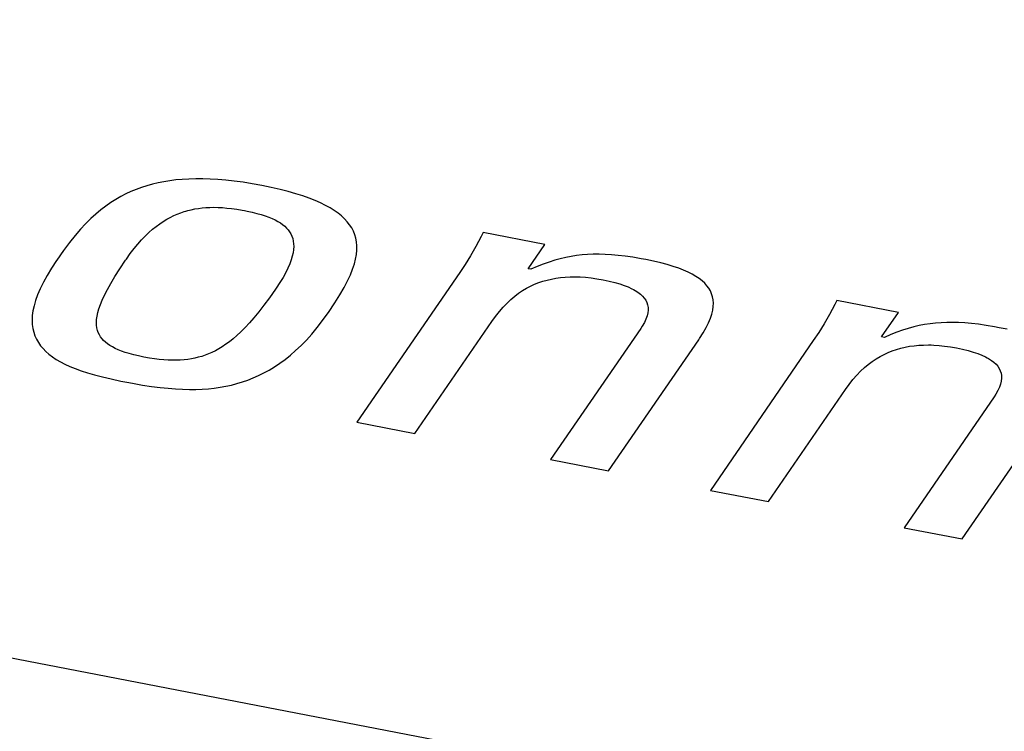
# Model space of a CAD drawing. Extents: x -837 to -216, y -123 to 601.
# Tile 115 of 136: x -306.92 to -303.92, y 503.42 to 505.59. Entities that reach past the tile are written whole.
import ezdxf

# ---------------------------------------------------------------- set-up
doc = ezdxf.new("R2010")
doc.units = 0
doc.header["$LTSCALE"] = 23.1
doc.layers.add('HEATSINK_AM_0', color=7, linetype='CONTINUOUS')

msp = doc.modelspace()

# ---------------------------------------------------------------- linework, layer by layer
at = {"layer": 'HEATSINK_AM_0', "color": 7}
for p, q in [((-293.7862, 501.1094), (-357.5131, 513.4003)), ((-306.5507, 505.0831), (-306.5669, 505.0772)), ((-306.5342, 505.0884), (-306.5507, 505.0831)), ((-306.5174, 505.093), (-306.5342, 505.0884)), ((-306.5002, 505.097), (-306.5174, 505.093)), ((-306.4825, 505.1005), (-306.5002, 505.097)), ((-306.4643, 505.1034), (-306.4825, 505.1005)), ((-306.4455, 505.1058), (-306.4643, 505.1034)), ((-306.4261, 505.1075), (-306.4455, 505.1058)), ((-306.406, 505.1087), (-306.4261, 505.1075)), ((-306.3851, 505.1093), (-306.406, 505.1087)), ((-306.3635, 505.1092), (-306.3851, 505.1093)), ((-306.341, 505.1085), (-306.3635, 505.1092)), ((-306.3176, 505.1072), (-306.341, 505.1085)), ((-306.2932, 505.1051), (-306.3176, 505.1072)), ((-306.2677, 505.1023), (-306.2932, 505.1051)), ((-306.2411, 505.0987), (-306.2677, 505.1023)), ((-306.2131, 505.0942), (-306.2411, 505.0987)), ((-306.1839, 505.0889), (-306.2131, 505.0942)), ((-306.155, 505.083), (-306.1839, 505.0889)), ((-306.1283, 505.0769), (-306.155, 505.083)), ((-306.6139, 505.0554), (-306.6292, 505.0466)), ((-306.5984, 505.0634), (-306.6139, 505.0554)), ((-306.5827, 505.0707), (-306.5984, 505.0634)), ((-306.5669, 505.0772), (-306.5827, 505.0707)), ((-306.1035, 505.0706), (-306.1283, 505.0769)), ((-306.0805, 505.0641), (-306.1035, 505.0706)), ((-306.0593, 505.0573), (-306.0805, 505.0641)), ((-306.0397, 505.0504), (-306.0593, 505.0573)), ((-306.6596, 505.0264), (-306.6747, 505.0147)), ((-306.6444, 505.037), (-306.6596, 505.0264)), ((-306.6292, 505.0466), (-306.6444, 505.037)), ((-306.3768, 505.0194), (-306.3656, 505.0208)), ((-306.3656, 505.0208), (-306.354, 505.0218)), ((-306.354, 505.0218), (-306.3422, 505.0223)), ((-306.3422, 505.0223), (-306.3299, 505.0225)), ((-306.3299, 505.0225), (-306.3173, 505.0223)), ((-306.3173, 505.0223), (-306.3041, 505.0216)), ((-306.3041, 505.0216), (-306.2903, 505.0204)), ((-306.0217, 505.0433), (-306.0397, 505.0504)), ((-306.0051, 505.036), (-306.0217, 505.0433)), ((-305.9898, 505.0284), (-306.0051, 505.036)), ((-305.9758, 505.0207), (-305.9898, 505.0284)), ((-306.6899, 505.002), (-306.7052, 504.988)), ((-306.6747, 505.0147), (-306.6899, 505.002)), ((-306.4735, 504.9861), (-306.4628, 504.9919)), ((-306.4628, 504.9919), (-306.4522, 504.9971)), ((-306.4522, 504.9971), (-306.4416, 505.0018)), ((-306.4416, 505.0018), (-306.431, 505.0059)), ((-306.431, 505.0059), (-306.4204, 505.0095)), ((-306.4204, 505.0095), (-306.415, 505.0112)), ((-306.415, 505.0112), (-306.4097, 505.0127)), ((-306.4097, 505.0127), (-306.3989, 505.0153)), ((-306.3989, 505.0153), (-306.3879, 505.0176)), ((-306.3879, 505.0176), (-306.3768, 505.0194)), ((-306.2903, 505.0204), (-306.2758, 505.0187)), ((-306.2758, 505.0187), (-306.2604, 505.0166)), ((-306.2604, 505.0166), (-306.244, 505.0138)), ((-306.244, 505.0138), (-306.2364, 505.0124)), ((-306.2364, 505.0124), (-306.229, 505.0109)), ((-306.229, 505.0109), (-306.2131, 505.0074)), ((-306.2131, 505.0074), (-306.1987, 505.0039)), ((-306.1987, 505.0039), (-306.1855, 505.0002)), ((-306.1855, 505.0002), (-306.1736, 504.9964)), ((-306.1736, 504.9964), (-306.1626, 504.9924)), ((-306.1626, 504.9924), (-306.1526, 504.9883)), ((-305.9631, 505.0127), (-305.9758, 505.0207)), ((-305.9515, 505.0045), (-305.9631, 505.0127)), ((-305.9411, 504.9961), (-305.9515, 505.0045)), ((-305.9318, 504.9874), (-305.9411, 504.9961)), ((-306.7207, 504.9725), (-306.7365, 504.9554)), ((-306.7052, 504.988), (-306.7207, 504.9725)), ((-306.5166, 504.9555), (-306.5057, 504.9643)), ((-306.5057, 504.9643), (-306.4949, 504.9723)), ((-306.4949, 504.9723), (-306.4841, 504.9795)), ((-306.4841, 504.9795), (-306.4735, 504.9861)), ((-306.1526, 504.9883), (-306.1435, 504.984)), ((-306.1435, 504.984), (-306.1351, 504.9795)), ((-306.1351, 504.9795), (-306.1274, 504.9749)), ((-306.1274, 504.9749), (-306.1205, 504.9699)), ((-306.1205, 504.9699), (-306.1142, 504.9648)), ((-306.1142, 504.9648), (-306.1085, 504.9594)), ((-305.9235, 504.9784), (-305.9318, 504.9874)), ((-305.9162, 504.9692), (-305.9235, 504.9784)), ((-305.91, 504.9595), (-305.9162, 504.9692)), ((-306.7528, 504.9364), (-306.7699, 504.915)), ((-306.7365, 504.9554), (-306.7528, 504.9364)), ((-306.5501, 504.9234), (-306.5388, 504.9351)), ((-306.5388, 504.9351), (-306.5277, 504.9458)), ((-306.5277, 504.9458), (-306.5166, 504.9555)), ((-306.1085, 504.9594), (-306.1035, 504.9536)), ((-306.1035, 504.9536), (-306.1012, 504.9506)), ((-306.1012, 504.9506), (-306.0991, 504.9476)), ((-306.0991, 504.9476), (-306.0953, 504.9412)), ((-306.0953, 504.9412), (-306.0922, 504.9344)), ((-306.0922, 504.9344), (-306.0897, 504.9272)), ((-305.9048, 504.9495), (-305.91, 504.9595)), ((-305.9005, 504.9391), (-305.9048, 504.9495)), ((-305.8973, 504.9282), (-305.9005, 504.9391)), ((-305.5149, 504.9338), (-305.5315, 504.903)), ((-305.5088, 504.9457), (-305.5149, 504.9338)), ((-305.3213, 504.9096), (-305.5088, 504.9457)), ((-306.7699, 504.915), (-306.7881, 504.8906)), ((-306.5731, 504.8966), (-306.5615, 504.9106)), ((-306.5615, 504.9106), (-306.5501, 504.9234)), ((-306.0897, 504.9272), (-306.0879, 504.9196)), ((-306.0879, 504.9196), (-306.0869, 504.9115)), ((-306.0866, 504.9029), (-306.0872, 504.8937)), ((-306.0869, 504.9115), (-306.0866, 504.9029)), ((-305.8952, 504.9168), (-305.8973, 504.9282)), ((-305.8941, 504.9048), (-305.8952, 504.9168)), ((-305.8942, 504.8922), (-305.8941, 504.9048)), ((-305.5315, 504.903), (-305.5477, 504.8748)), ((-305.3723, 504.8354), (-305.3213, 504.9096)), ((-306.7881, 504.8906), (-306.8084, 504.8618)), ((-306.5966, 504.8646), (-306.5848, 504.8813)), ((-306.5848, 504.8813), (-306.5731, 504.8966)), ((-306.0909, 504.8734), (-306.0942, 504.8622)), ((-306.0886, 504.8839), (-306.0909, 504.8734)), ((-306.0872, 504.8937), (-306.0886, 504.8839)), ((-305.8979, 504.8649), (-305.8954, 504.879)), ((-305.8954, 504.879), (-305.8942, 504.8922)), ((-305.5477, 504.8748), (-305.5639, 504.8485)), ((-305.2412, 504.8727), (-305.2577, 504.8695)), ((-305.2247, 504.8753), (-305.2412, 504.8727)), ((-305.208, 504.8772), (-305.2247, 504.8753)), ((-305.1912, 504.8786), (-305.208, 504.8772)), ((-305.1739, 504.8793), (-305.1912, 504.8786)), ((-305.1562, 504.8794), (-305.1739, 504.8793)), ((-305.1378, 504.879), (-305.1562, 504.8794)), ((-305.1186, 504.8779), (-305.1378, 504.879)), ((-305.0983, 504.8761), (-305.1186, 504.8779)), ((-305.0767, 504.8735), (-305.0983, 504.8761)), ((-305.0534, 504.8702), (-305.0767, 504.8735)), ((-306.8094, 504.8604), (-306.8249, 504.8369)), ((-306.8084, 504.8618), (-306.8094, 504.8604)), ((-306.6167, 504.8347), (-306.5991, 504.8611)), ((-306.5991, 504.8611), (-306.5966, 504.8646)), ((-306.0986, 504.8502), (-306.1042, 504.8374)), ((-306.0942, 504.8622), (-306.0986, 504.8502)), ((-305.9071, 504.834), (-305.9018, 504.8499)), ((-305.9018, 504.8499), (-305.8979, 504.8649)), ((-305.5639, 504.8485), (-305.5803, 504.8237)), ((-305.3444, 504.8421), (-305.3636, 504.8337)), ((-305.3261, 504.8494), (-305.3444, 504.8421)), ((-305.3083, 504.8556), (-305.3261, 504.8494)), ((-305.2911, 504.8611), (-305.3083, 504.8556)), ((-305.2743, 504.8657), (-305.2911, 504.8611)), ((-305.2577, 504.8695), (-305.2743, 504.8657)), ((-305.0281, 504.8659), (-305.0534, 504.8702)), ((-305.014, 504.8633), (-305.0281, 504.8659)), ((-304.9901, 504.8584), (-305.014, 504.8633)), ((-304.9682, 504.8532), (-304.9901, 504.8584)), ((-304.9483, 504.8479), (-304.9682, 504.8532)), ((-304.93, 504.8424), (-304.9483, 504.8479)), ((-304.9134, 504.8367), (-304.93, 504.8424)), ((-306.8383, 504.8148), (-306.8497, 504.794)), ((-306.8249, 504.8369), (-306.8383, 504.8148)), ((-306.644, 504.7906), (-306.6315, 504.8114)), ((-306.6315, 504.8114), (-306.6167, 504.8347)), ((-306.111, 504.8237), (-306.1191, 504.809)), ((-306.1042, 504.8374), (-306.111, 504.8237)), ((-305.9226, 504.7984), (-305.9139, 504.8169)), ((-305.9139, 504.8169), (-305.9071, 504.834)), ((-305.5803, 504.8237), (-305.894, 504.367)), ((-305.3636, 504.8337), (-305.3723, 504.8354)), ((-305.2445, 504.8105), (-305.2293, 504.8107)), ((-305.2293, 504.8107), (-305.2214, 504.8106)), ((-304.8983, 504.8308), (-304.9134, 504.8367)), ((-304.8846, 504.8247), (-304.8983, 504.8308)), ((-304.8722, 504.8184), (-304.8846, 504.8247)), ((-304.861, 504.8118), (-304.8722, 504.8184)), ((-304.8558, 504.8085), (-304.861, 504.8118)), ((-306.8497, 504.794), (-306.8593, 504.7744)), ((-306.6544, 504.772), (-306.644, 504.7906)), ((-306.1287, 504.7933), (-306.1398, 504.7765)), ((-306.1191, 504.809), (-306.1287, 504.7933)), ((-305.9331, 504.7783), (-305.9226, 504.7984)), ((-305.3771, 504.7757), (-305.3648, 504.7821)), ((-305.3648, 504.7821), (-305.3524, 504.7878)), ((-305.3524, 504.7878), (-305.3399, 504.7928)), ((-305.3399, 504.7928), (-305.3271, 504.7971)), ((-305.3271, 504.7971), (-305.3142, 504.8008)), ((-305.3142, 504.8008), (-305.3009, 504.8039)), ((-305.3009, 504.8039), (-305.2874, 504.8064)), ((-305.2874, 504.8064), (-305.2735, 504.8084)), ((-305.2735, 504.8084), (-305.2592, 504.8097)), ((-305.2592, 504.8097), (-305.2445, 504.8105)), ((-305.2214, 504.8106), (-305.2135, 504.8103)), ((-305.2135, 504.8103), (-305.1971, 504.8092)), ((-305.1971, 504.8092), (-305.1801, 504.8074)), ((-305.1801, 504.8074), (-305.1625, 504.8049)), ((-305.1625, 504.8049), (-305.144, 504.8017)), ((-305.144, 504.8017), (-305.1253, 504.7978)), ((-305.1253, 504.7978), (-305.1084, 504.7936)), ((-305.1084, 504.7936), (-305.0931, 504.7891)), ((-305.0931, 504.7891), (-305.0793, 504.7845)), ((-305.0793, 504.7845), (-305.0669, 504.7796)), ((-304.8509, 504.8051), (-304.8558, 504.8085)), ((-304.842, 504.7981), (-304.8509, 504.8051)), ((-304.8342, 504.7909), (-304.842, 504.7981)), ((-304.8274, 504.7834), (-304.8342, 504.7909)), ((-304.8216, 504.7756), (-304.8274, 504.7834)), ((-306.8671, 504.756), (-306.8734, 504.7386)), ((-306.8593, 504.7744), (-306.8671, 504.756)), ((-306.6701, 504.7398), (-306.663, 504.7551)), ((-306.663, 504.7551), (-306.6544, 504.772)), ((-306.1422, 504.7731), (-306.1607, 504.7468)), ((-306.1398, 504.7765), (-306.1422, 504.7731)), ((-305.9617, 504.7311), (-305.946, 504.7561)), ((-305.946, 504.7561), (-305.9331, 504.7783)), ((-305.4249, 504.7416), (-305.4131, 504.7515)), ((-305.4131, 504.7515), (-305.4012, 504.7604)), ((-305.4012, 504.7604), (-305.3892, 504.7685)), ((-305.3892, 504.7685), (-305.3771, 504.7757)), ((-305.0669, 504.7796), (-305.0559, 504.7745)), ((-305.0559, 504.7745), (-305.0509, 504.7719)), ((-305.0509, 504.7719), (-305.0461, 504.7692)), ((-305.0461, 504.7692), (-305.0375, 504.7636)), ((-305.0375, 504.7636), (-305.03, 504.7579)), ((-305.03, 504.7579), (-305.0236, 504.7519)), ((-305.0236, 504.7519), (-305.0183, 504.7456)), ((-304.8167, 504.7675), (-304.8216, 504.7756)), ((-304.8129, 504.7589), (-304.8167, 504.7675)), ((-304.8101, 504.75), (-304.8129, 504.7589)), ((-306.878, 504.7223), (-306.8813, 504.7068)), ((-306.8734, 504.7386), (-306.878, 504.7223)), ((-306.6802, 504.7131), (-306.6758, 504.7259)), ((-306.6758, 504.7259), (-306.6701, 504.7398)), ((-306.1776, 504.7239), (-306.1933, 504.7038)), ((-306.1607, 504.7468), (-306.1776, 504.7239)), ((-305.9811, 504.7021), (-305.9617, 504.7311)), ((-305.4482, 504.7184), (-305.4366, 504.7306)), ((-305.4366, 504.7306), (-305.4249, 504.7416)), ((-305.0183, 504.7456), (-305.0139, 504.739)), ((-305.0139, 504.739), (-305.0106, 504.7321)), ((-305.0106, 504.7321), (-305.0082, 504.7248)), ((-305.0082, 504.7248), (-305.0069, 504.7172)), ((-304.8083, 504.7406), (-304.8101, 504.75)), ((-304.8076, 504.7307), (-304.8083, 504.7406)), ((-304.8079, 504.7201), (-304.8076, 504.7307)), ((-304.4377, 504.7259), (-304.454, 504.6956)), ((-304.4315, 504.738), (-304.4377, 504.7259)), ((-304.2439, 504.7018), (-304.4315, 504.738)), ((-306.8833, 504.6923), (-306.8839, 504.6786)), ((-306.8813, 504.7068), (-306.8833, 504.6923)), ((-306.6872, 504.6807), (-306.6858, 504.6906)), ((-306.6858, 504.6906), (-306.6835, 504.7014)), ((-306.6835, 504.7014), (-306.6802, 504.7131)), ((-306.1933, 504.7038), (-306.2079, 504.6859)), ((-305.9986, 504.6775), (-305.982, 504.7008)), ((-305.982, 504.7008), (-305.9811, 504.7021)), ((-305.4716, 504.6901), (-305.4599, 504.705)), ((-305.4599, 504.705), (-305.4482, 504.7184)), ((-305.0097, 504.6914), (-305.0131, 504.6817)), ((-305.0076, 504.7005), (-305.0097, 504.6914)), ((-305.0067, 504.7091), (-305.0076, 504.7005)), ((-305.0069, 504.7172), (-305.0067, 504.7091)), ((-304.8165, 504.6844), (-304.8123, 504.6971)), ((-304.8123, 504.6971), (-304.8095, 504.709)), ((-304.8095, 504.709), (-304.8079, 504.7201)), ((-304.454, 504.6956), (-304.4702, 504.6674)), ((-304.2949, 504.6276), (-304.2439, 504.7018)), ((-306.8839, 504.6786), (-306.8834, 504.6656)), ((-306.8834, 504.6656), (-306.8818, 504.6533)), ((-306.6876, 504.6715), (-306.6872, 504.6807)), ((-306.6873, 504.6629), (-306.6876, 504.6715)), ((-306.6863, 504.6549), (-306.6873, 504.6629)), ((-306.2217, 504.6701), (-306.2349, 504.6559)), ((-306.2079, 504.6859), (-306.2217, 504.6701)), ((-306.0151, 504.656), (-305.9986, 504.6775)), ((-305.7174, 504.3329), (-305.4829, 504.6743)), ((-305.4829, 504.6743), (-305.4716, 504.6901)), ((-305.018, 504.6714), (-305.0243, 504.6603)), ((-305.0131, 504.6817), (-305.018, 504.6714)), ((-304.8295, 504.656), (-304.8222, 504.6707)), ((-304.8222, 504.6707), (-304.8165, 504.6844)), ((-304.4702, 504.6674), (-304.4865, 504.641)), ((-304.1803, 504.6618), (-304.1969, 504.6579)), ((-304.1638, 504.665), (-304.1803, 504.6618)), ((-304.1473, 504.6675), (-304.1638, 504.665)), ((-304.1306, 504.6695), (-304.1473, 504.6675)), ((-304.1138, 504.6708), (-304.1306, 504.6695)), ((-304.0966, 504.6715), (-304.1138, 504.6708)), ((-304.0788, 504.6717), (-304.0966, 504.6715)), ((-304.0604, 504.6712), (-304.0788, 504.6717)), ((-304.0412, 504.6701), (-304.0604, 504.6712)), ((-304.0209, 504.6683), (-304.0412, 504.6701)), ((-303.9992, 504.6658), (-304.0209, 504.6683)), ((-303.976, 504.6624), (-303.9992, 504.6658)), ((-303.9507, 504.6581), (-303.976, 504.6624)), ((-306.8818, 504.6533), (-306.8791, 504.6417)), ((-306.8791, 504.6417), (-306.8753, 504.6306)), ((-306.8753, 504.6306), (-306.8706, 504.6201)), ((-306.6845, 504.6474), (-306.6863, 504.6549)), ((-306.6821, 504.6405), (-306.6845, 504.6474)), ((-306.679, 504.6339), (-306.6821, 504.6405)), ((-306.6753, 504.6277), (-306.679, 504.6339)), ((-306.2595, 504.632), (-306.2712, 504.6219)), ((-306.2474, 504.6433), (-306.2595, 504.632)), ((-306.2349, 504.6559), (-306.2474, 504.6433)), ((-306.048, 504.6179), (-306.0316, 504.6362)), ((-306.0316, 504.6362), (-306.0151, 504.656)), ((-305.0292, 504.6528), (-305.3037, 504.2532)), ((-305.0243, 504.6603), (-305.0292, 504.6528)), ((-304.8496, 504.6228), (-304.8386, 504.6402)), ((-304.8386, 504.6402), (-304.8295, 504.656)), ((-304.4865, 504.641), (-304.5031, 504.616)), ((-304.2671, 504.6343), (-304.2864, 504.6259)), ((-304.2487, 504.6416), (-304.2671, 504.6343)), ((-304.231, 504.6479), (-304.2487, 504.6416)), ((-304.2138, 504.6533), (-304.231, 504.6479)), ((-304.1969, 504.6579), (-304.2138, 504.6533)), ((-303.9366, 504.6555), (-303.9507, 504.6581)), ((-303.9127, 504.6506), (-303.9366, 504.6555)), ((-306.8706, 504.6201), (-306.8649, 504.6101)), ((-306.8649, 504.6101), (-306.8582, 504.6006)), ((-306.8582, 504.6006), (-306.8506, 504.5916)), ((-306.6709, 504.6219), (-306.6753, 504.6277)), ((-306.6659, 504.6163), (-306.6709, 504.6219)), ((-306.6603, 504.611), (-306.6659, 504.6163)), ((-306.654, 504.606), (-306.6603, 504.611)), ((-306.647, 504.6012), (-306.654, 504.606)), ((-306.6393, 504.5967), (-306.647, 504.6012)), ((-306.2936, 504.6048), (-306.3044, 504.5976)), ((-306.2825, 504.6129), (-306.2936, 504.6048)), ((-306.2712, 504.6219), (-306.2825, 504.6129)), ((-306.0807, 504.5857), (-306.0644, 504.6012)), ((-306.0644, 504.6012), (-306.048, 504.6179)), ((-305.1269, 504.2191), (-304.8524, 504.6187)), ((-304.8524, 504.6187), (-304.8496, 504.6228)), ((-304.5031, 504.616), (-304.8168, 504.1592)), ((-304.2864, 504.6259), (-304.2949, 504.6276)), ((-304.2101, 504.5987), (-304.1962, 504.6006)), ((-304.1962, 504.6006), (-304.1819, 504.602)), ((-304.1819, 504.602), (-304.1672, 504.6027)), ((-304.1672, 504.6027), (-304.152, 504.6029)), ((-304.152, 504.6029), (-304.1441, 504.6028)), ((-304.1441, 504.6028), (-304.1362, 504.6025)), ((-304.1362, 504.6025), (-304.1198, 504.6014)), ((-304.1198, 504.6014), (-304.1029, 504.5996)), ((-306.8506, 504.5916), (-306.842, 504.5829)), ((-306.842, 504.5829), (-306.8325, 504.5746)), ((-306.8325, 504.5746), (-306.822, 504.5667)), ((-306.6308, 504.5923), (-306.6393, 504.5967)), ((-306.6215, 504.5881), (-306.6308, 504.5923)), ((-306.6112, 504.584), (-306.6215, 504.5881)), ((-306.6, 504.5801), (-306.6112, 504.584)), ((-306.5877, 504.5764), (-306.6, 504.5801)), ((-306.5742, 504.5728), (-306.5877, 504.5764)), ((-306.5594, 504.5693), (-306.5742, 504.5728)), ((-306.3566, 504.5717), (-306.367, 504.5682)), ((-306.3463, 504.5757), (-306.3566, 504.5717)), ((-306.3359, 504.5802), (-306.3463, 504.5757)), ((-306.3255, 504.5853), (-306.3359, 504.5802)), ((-306.315, 504.5911), (-306.3255, 504.5853)), ((-306.3044, 504.5976), (-306.315, 504.5911)), ((-306.1131, 504.5587), (-306.0969, 504.5716)), ((-306.0969, 504.5716), (-306.0807, 504.5857)), ((-304.2997, 504.5679), (-304.2875, 504.5743)), ((-304.2875, 504.5743), (-304.2751, 504.58)), ((-304.2751, 504.58), (-304.2625, 504.585)), ((-304.2625, 504.585), (-304.2498, 504.5893)), ((-304.2498, 504.5893), (-304.2368, 504.593)), ((-304.2368, 504.593), (-304.2236, 504.5961)), ((-304.2236, 504.5961), (-304.2101, 504.5987)), ((-304.1029, 504.5996), (-304.0852, 504.5971)), ((-304.0852, 504.5971), (-304.0668, 504.5939)), ((-304.0668, 504.5939), (-304.048, 504.59)), ((-304.048, 504.59), (-304.0311, 504.5858)), ((-304.0311, 504.5858), (-304.0158, 504.5814)), ((-304.0158, 504.5814), (-304.002, 504.5767)), ((-304.002, 504.5767), (-303.9897, 504.5718)), ((-303.9897, 504.5718), (-303.9786, 504.5667)), ((-306.822, 504.5667), (-306.8105, 504.559)), ((-306.8105, 504.559), (-306.7978, 504.5517)), ((-306.7978, 504.5517), (-306.784, 504.5446)), ((-306.784, 504.5446), (-306.7689, 504.5376)), ((-306.5431, 504.5659), (-306.5594, 504.5693)), ((-306.5265, 504.5629), (-306.5431, 504.5659)), ((-306.511, 504.5606), (-306.5265, 504.5629)), ((-306.4962, 504.5587), (-306.511, 504.5606)), ((-306.4823, 504.5574), (-306.4962, 504.5587)), ((-306.469, 504.5566), (-306.4823, 504.5574)), ((-306.4562, 504.5562), (-306.469, 504.5566)), ((-306.444, 504.5562), (-306.4562, 504.5562)), ((-306.4322, 504.5567), (-306.444, 504.5562)), ((-306.4207, 504.5576), (-306.4322, 504.5567)), ((-306.4096, 504.5589), (-306.4207, 504.5576)), ((-306.3986, 504.5606), (-306.4096, 504.5589)), ((-306.3879, 504.5627), (-306.3986, 504.5606)), ((-306.3774, 504.5653), (-306.3879, 504.5627)), ((-306.367, 504.5682), (-306.3774, 504.5653)), ((-306.1454, 504.5361), (-306.1293, 504.5469)), ((-306.1293, 504.5469), (-306.1131, 504.5587)), ((-304.3475, 504.5338), (-304.3357, 504.5437)), ((-304.3357, 504.5437), (-304.3238, 504.5526)), ((-304.3238, 504.5526), (-304.3118, 504.5607)), ((-304.3118, 504.5607), (-304.2997, 504.5679)), ((-303.9786, 504.5667), (-303.9736, 504.5641)), ((-303.9736, 504.5641), (-303.9688, 504.5614)), ((-303.9688, 504.5614), (-303.9602, 504.5559)), ((-303.9602, 504.5559), (-303.9527, 504.5501)), ((-303.9527, 504.5501), (-303.9463, 504.5441)), ((-303.9463, 504.5441), (-303.941, 504.5378)), ((-306.7689, 504.5376), (-306.7525, 504.5309)), ((-306.7525, 504.5309), (-306.7345, 504.5244)), ((-306.7345, 504.5244), (-306.7149, 504.518)), ((-306.7149, 504.518), (-306.6933, 504.5117)), ((-306.6933, 504.5117), (-306.6696, 504.5055)), ((-306.1939, 504.5095), (-306.1777, 504.5175)), ((-306.1777, 504.5175), (-306.1616, 504.5264)), ((-306.1616, 504.5264), (-306.1454, 504.5361)), ((-304.3826, 504.4972), (-304.3709, 504.5106)), ((-304.3709, 504.5106), (-304.3592, 504.5228)), ((-304.3592, 504.5228), (-304.3475, 504.5338)), ((-303.941, 504.5378), (-303.9366, 504.5312)), ((-303.9366, 504.5312), (-303.9332, 504.5243)), ((-303.9332, 504.5243), (-303.9309, 504.517)), ((-303.9309, 504.517), (-303.9296, 504.5094)), ((-306.6696, 504.5055), (-306.6432, 504.4993)), ((-306.6432, 504.4993), (-306.6137, 504.493)), ((-306.6137, 504.493), (-306.5956, 504.4894)), ((-306.5956, 504.4894), (-306.5775, 504.486)), ((-306.5775, 504.486), (-306.5473, 504.4808)), ((-306.5473, 504.4808), (-306.5196, 504.4766)), ((-306.2935, 504.4771), (-306.2765, 504.4808)), ((-306.2765, 504.4808), (-306.2597, 504.4852)), ((-306.2597, 504.4852), (-306.243, 504.4902)), ((-306.243, 504.4902), (-306.2265, 504.4959)), ((-306.2265, 504.4959), (-306.2102, 504.5023)), ((-306.2102, 504.5023), (-306.1939, 504.5095)), ((-304.4055, 504.4666), (-304.3943, 504.4823)), ((-304.3943, 504.4823), (-304.3826, 504.4972)), ((-303.9324, 504.4836), (-303.9358, 504.4739)), ((-303.9303, 504.4927), (-303.9324, 504.4836)), ((-303.9293, 504.5013), (-303.9303, 504.4927)), ((-303.9296, 504.5094), (-303.9293, 504.5013)), ((-306.5196, 504.4766), (-306.4938, 504.4732)), ((-306.4938, 504.4732), (-306.4697, 504.4707)), ((-306.4697, 504.4707), (-306.4469, 504.4689)), ((-306.4469, 504.4689), (-306.4252, 504.4678)), ((-306.4252, 504.4678), (-306.4045, 504.4674)), ((-306.4045, 504.4674), (-306.3845, 504.4675)), ((-306.3845, 504.4675), (-306.3653, 504.4683)), ((-306.3653, 504.4683), (-306.3467, 504.4696)), ((-306.3467, 504.4696), (-306.3286, 504.4715)), ((-306.3286, 504.4715), (-306.3109, 504.474)), ((-306.3109, 504.474), (-306.2935, 504.4771)), ((-304.64, 504.1252), (-304.4055, 504.4666)), ((-303.9469, 504.4526), (-303.9518, 504.445)), ((-303.9406, 504.4636), (-303.9469, 504.4526)), ((-303.9358, 504.4739), (-303.9406, 504.4636)), ((-303.9518, 504.445), (-304.2263, 504.0454)), ((-304.0497, 504.0113), (-303.7752, 504.411)), ((-305.894, 504.367), (-305.7174, 504.3329)), ((-305.3037, 504.2532), (-305.1269, 504.2191)), ((-304.8168, 504.1592), (-304.64, 504.1252)), ((-304.2263, 504.0454), (-304.0497, 504.0113))]:
    msp.add_line(p, q, dxfattribs=at)

doc.saveas('drawing.dxf')
